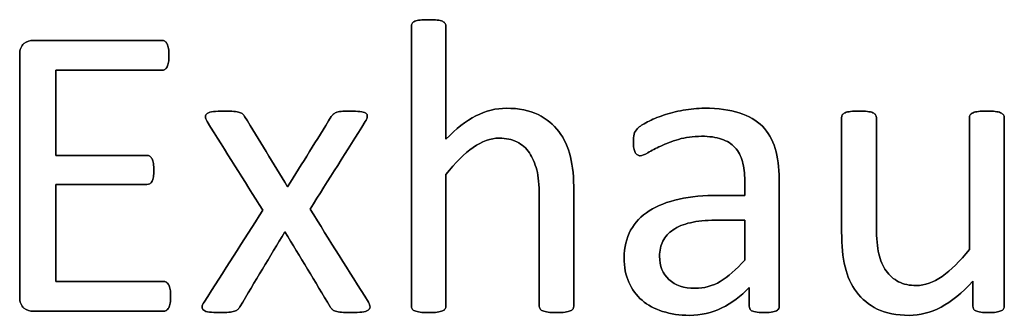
# Model space of a CAD drawing. Header units: inches. Extents: x 0 to 29700, y -16 to 21000.
# Tile 71 of 213: x 1654 to 2016, y 18230 to 18339. Entities that reach past the tile are written whole.
import ezdxf

# ---------------------------------------------------------------- set-up
doc = ezdxf.new("R2010")
doc.units = ezdxf.units.IN
doc.layers.add('254', color=7, linetype='Continuous', true_color=0xffffff)

msp = doc.modelspace()

# ---------------------------------------------------------------- linework, layer by layer
at = {"layer": '254', "color": 2, "linetype": 'Continuous', "lineweight": 25}
for points, knots in [([(1857.536, 18232.251), (1857.731, 18232.516), (1857.846, 18232.862), (1857.846, 18247.346), (1857.846, 18261.396), (1857.846, 18280.41), (1857.413, 18284.651), (1855.738, 18291.697), (1854.326, 18294.749), (1850.427, 18299.968), (1847.863, 18302.077), (1841.574, 18305.193), (1837.679, 18305.972), (1829.312, 18305.972), (1825.59, 18305.049), (1818.204, 18301.298), (1814.54, 18298.442), (1810.904, 18294.605), (1810.904, 18308.425), (1810.904, 18322.245), (1810.904, 18336.468), (1810.789, 18336.843), (1810.587, 18337.132), (1810.385, 18337.449), (1810.068, 18337.709), (1809.144, 18338.113), (1808.481, 18338.257), (1806.865, 18338.488), (1805.798, 18338.517), (1803.288, 18338.517), (1802.249, 18338.488), (1800.633, 18338.257), (1799.97, 18338.113), (1798.989, 18337.709), (1798.671, 18337.449), (1798.469, 18337.132), (1798.296, 18336.843), (1798.21, 18336.468), (1798.21, 18301.808), (1798.21, 18267.551), (1798.21, 18232.862), (1798.296, 18232.516), (1798.469, 18232.256), (1798.671, 18231.968), (1798.989, 18231.708), (1799.97, 18231.304), (1800.633, 18231.16), (1801.441, 18231.044), (1802.249, 18230.958), (1803.288, 18230.9), (1805.798, 18230.9), (1806.865, 18230.958), (1807.673, 18231.044), (1808.481, 18231.16), (1809.144, 18231.304), (1810.068, 18231.708), (1810.385, 18231.968), (1810.587, 18232.256), (1810.789, 18232.516), (1810.904, 18232.862), (1810.904, 18249.423), (1810.904, 18265.551), (1810.904, 18281.679), (1814.395, 18286.036), (1817.713, 18289.354), (1824.099, 18293.841), (1827.263, 18294.98), (1832.918, 18294.98), (1835.082, 18294.518), (1838.81, 18292.683), (1840.333, 18291.344), (1842.686, 18287.844), (1843.593, 18285.776), (1844.854, 18280.963), (1845.151, 18277.784), (1845.151, 18260.319), (1845.151, 18246.807), (1845.151, 18232.862), (1845.238, 18232.516), (1845.44, 18232.256), (1845.642, 18231.968), (1845.988, 18231.708), (1846.911, 18231.304), (1847.546, 18231.16), (1848.383, 18231.044), (1849.191, 18230.958), (1850.229, 18230.9), (1852.768, 18230.9), (1853.778, 18230.958), (1854.615, 18231.044), (1855.423, 18231.16), (1856.057, 18231.304), (1856.981, 18231.708), (1857.327, 18231.968), (1857.536, 18232.251)], [0, 0, 0, 0, 0.0027696, 0.0027696, 0.0926902, 0.0926902, 0.1244485, 0.1244485, 0.1562665, 0.1562665, 0.1876924, 0.1876924, 0.2191183, 0.2191183, 0.2446519, 0.2446519, 0.2701855, 0.2701855, 0.2701855, 0.3685701, 0.3685701, 0.3714456, 0.3714456, 0.3714456, 0.3744645, 0.3744645, 0.3774835, 0.3774835, 0.3805024, 0.3805024, 0.3834527, 0.3834527, 0.3864029, 0.3864029, 0.3893532, 0.3893532, 0.3893532, 0.3919105, 0.3919105, 0.6087898, 0.6087898, 0.6115297, 0.6115297, 0.6115297, 0.6143736, 0.6143736, 0.6172174, 0.6172174, 0.6172174, 0.6240936, 0.6240936, 0.6311296, 0.6311296, 0.6311296, 0.6355618, 0.6355618, 0.6399939, 0.6399939, 0.6399939, 0.642461, 0.642461, 0.7344031, 0.7344031, 0.7344031, 0.765268, 0.765268, 0.7959471, 0.7959471, 0.8199325, 0.8199325, 0.8436214, 0.8436214, 0.8670435, 0.8670435, 0.8901371, 0.8901371, 0.9690824, 0.9690824, 0.9716109, 0.9716109, 0.9716109, 0.9744754, 0.9744754, 0.9773399, 0.9773399, 0.9773399, 0.9844145, 0.9844145, 0.9911747, 0.9911747, 0.9911747, 0.9955873, 0.9955873, 1, 1, 1, 1]), ([(1798.469, 18337.132), (1798.296, 18336.843), (1798.21, 18336.468), (1798.21, 18301.808), (1798.21, 18267.551), (1798.21, 18232.862), (1798.296, 18232.516), (1798.469, 18232.256)], [0, 0, 0, 0, 0.01151, 0.01151, 0.9876679, 0.9876679, 1, 1, 1, 1]), ([(1810.587, 18337.132), (1810.385, 18337.449), (1810.068, 18337.709), (1809.144, 18338.113), (1808.481, 18338.257), (1806.865, 18338.488), (1805.798, 18338.517), (1803.288, 18338.517), (1802.249, 18338.488), (1800.633, 18338.257), (1799.97, 18338.113), (1798.989, 18337.709), (1798.671, 18337.449), (1798.469, 18337.132)], [0, 0, 0, 0, 0.1685824, 0.1685824, 0.3371648, 0.3371648, 0.5057471, 0.5057471, 0.6704981, 0.6704981, 0.835249, 0.835249, 1, 1, 1, 1]), ([(1810.904, 18294.605), (1810.904, 18308.425), (1810.904, 18322.245), (1810.904, 18336.468), (1810.789, 18336.843), (1810.587, 18337.132)], [0, 0, 0, 0, 0.9716024, 0.9716024, 1, 1, 1, 1]), ([(1709.736, 18234.389), (1709.837, 18235.084), (1709.895, 18235.891), (1709.895, 18237.853), (1709.837, 18238.719), (1709.722, 18239.411), (1709.635, 18240.104), (1709.433, 18240.652), (1709.202, 18241.085), (1708.943, 18241.517), (1708.625, 18241.835), (1708.308, 18242.066), (1707.962, 18242.268), (1707.586, 18242.354), (1694.026, 18242.354), (1680.87, 18242.354), (1667.713, 18242.354), (1667.713, 18254.231), (1667.713, 18266.109), (1667.713, 18277.986), (1678.85, 18277.986), (1689.987, 18277.986), (1701.528, 18277.986), (1701.903, 18278.073), (1702.22, 18278.246), (1702.566, 18278.419), (1702.855, 18278.736), (1703.316, 18279.544), (1703.461, 18280.092), (1703.576, 18280.756), (1703.663, 18281.419), (1703.72, 18282.198), (1703.72, 18284.103), (1703.663, 18284.968), (1703.576, 18285.661), (1703.461, 18286.382), (1703.316, 18286.959), (1702.855, 18287.767), (1702.566, 18288.084), (1702.22, 18288.315), (1701.903, 18288.546), (1701.528, 18288.661), (1689.987, 18288.661), (1678.85, 18288.661), (1667.713, 18288.661), (1667.713, 18299.077), (1667.713, 18309.492), (1667.713, 18319.908), (1680.697, 18319.908), (1693.68, 18319.908), (1707.067, 18319.908), (1707.442, 18320.023), (1707.76, 18320.225), (1708.106, 18320.427), (1708.365, 18320.744), (1708.769, 18321.61), (1708.943, 18322.187), (1709.087, 18322.879), (1709.202, 18323.572), (1709.26, 18324.38), (1709.26, 18326.313), (1709.202, 18327.178), (1709.087, 18327.871), (1708.943, 18328.563), (1708.769, 18329.14), (1708.365, 18330.063), (1708.106, 18330.41), (1707.76, 18330.612), (1707.442, 18330.813), (1707.067, 18330.9), (1690.91, 18330.9), (1675.157, 18330.9), (1658.221, 18330.9), (1657.125, 18330.525), (1656.057, 18329.717), (1655.019, 18328.909), (1654.499, 18327.524), (1654.499, 18295.941), (1654.499, 18266.349), (1654.499, 18234.737), (1655.019, 18233.352), (1656.057, 18232.545), (1657.125, 18231.766), (1658.221, 18231.362), (1675.33, 18231.362), (1691.256, 18231.362), (1707.586, 18231.362), (1707.962, 18231.448), (1708.308, 18231.679), (1708.625, 18231.881), (1708.943, 18232.198), (1709.202, 18232.66), (1709.433, 18233.122), (1709.635, 18233.699), (1709.736, 18234.389)], [0, 0, 0, 0, 0.0057275, 0.0057275, 0.012171, 0.012171, 0.012171, 0.0164281, 0.0164281, 0.0164281, 0.0196572, 0.0196572, 0.0196572, 0.0224977, 0.0224977, 0.1150167, 0.1150167, 0.1150167, 0.1990299, 0.1990299, 0.1990299, 0.2778051, 0.2778051, 0.2806623, 0.2806623, 0.2806623, 0.2836411, 0.2836411, 0.2866199, 0.2866199, 0.2866199, 0.2922637, 0.2922637, 0.2979075, 0.2979075, 0.2979075, 0.302089, 0.302089, 0.3062706, 0.3062706, 0.3062706, 0.3090271, 0.3090271, 0.3850294, 0.3850294, 0.3850294, 0.4581667, 0.4581667, 0.4581667, 0.5493352, 0.5493352, 0.5521715, 0.5521715, 0.5521715, 0.5551417, 0.5551417, 0.5581119, 0.5581119, 0.5581119, 0.5637944, 0.5637944, 0.5700097, 0.5700097, 0.5700097, 0.5742407, 0.5742407, 0.5784716, 0.5784716, 0.5784716, 0.5811627, 0.5811627, 0.6861176, 0.6861176, 0.6939988, 0.6939988, 0.6939988, 0.7047328, 0.7047328, 0.8642914, 0.8642914, 0.875181, 0.875181, 0.875181, 0.8831411, 0.8831411, 0.9903106, 0.9903106, 0.9930287, 0.9930287, 0.9930287, 0.9959897, 0.9959897, 0.9959897, 1, 1, 1, 1]), ([(1656.057, 18329.717), (1655.019, 18328.909), (1654.499, 18327.524), (1654.499, 18295.941), (1654.499, 18266.349), (1654.499, 18234.737), (1655.019, 18233.352), (1656.057, 18232.545)], [0, 0, 0, 0, 0.0592444, 0.0592444, 0.939897, 0.939897, 1, 1, 1, 1]), ([(1707.76, 18330.612), (1707.442, 18330.813), (1707.067, 18330.9), (1690.91, 18330.9), (1675.157, 18330.9), (1658.221, 18330.9), (1657.125, 18330.525), (1656.057, 18329.717)], [0, 0, 0, 0, 0.0232945, 0.0232945, 0.9317804, 0.9317804, 1, 1, 1, 1]), ([(1709.087, 18327.871), (1708.943, 18328.563), (1708.769, 18329.14), (1708.365, 18330.063), (1708.106, 18330.41), (1707.76, 18330.612)], [0, 0, 0, 0, 0.5, 0.5, 1, 1, 1, 1]), ([(1709.087, 18322.879), (1709.202, 18323.572), (1709.26, 18324.38), (1709.26, 18326.313), (1709.202, 18327.178), (1709.087, 18327.871)], [0, 0, 0, 0, 0.4776119, 0.4776119, 1, 1, 1, 1]), ([(1707.76, 18320.225), (1708.106, 18320.427), (1708.365, 18320.744), (1708.769, 18321.61), (1708.943, 18322.187), (1709.087, 18322.879)], [0, 0, 0, 0, 0.5, 0.5, 1, 1, 1, 1]), ([(1667.713, 18319.908), (1680.697, 18319.908), (1693.68, 18319.908), (1707.067, 18319.908), (1707.442, 18320.023), (1707.76, 18320.225)], [0, 0, 0, 0, 0.9698276, 0.9698276, 1, 1, 1, 1]), ([(1783.063, 18232.949), (1783.063, 18233.41), (1782.861, 18234.016), (1782.457, 18234.737), (1775.321, 18246.124), (1768.185, 18257.511), (1761.049, 18268.898), (1767.8, 18279.621), (1774.551, 18290.344), (1781.303, 18301.067), (1781.764, 18301.818), (1781.995, 18302.481), (1782.114, 18303.491), (1781.908, 18303.895), (1780.985, 18304.472), (1780.264, 18304.645), (1779.341, 18304.76), (1778.389, 18304.847), (1777.148, 18304.905), (1774.292, 18304.905), (1773.195, 18304.876), (1771.609, 18304.7), (1771.003, 18304.587), (1770.57, 18304.414), (1770.108, 18304.212), (1769.762, 18304.01), (1769.531, 18303.751), (1769.271, 18303.491), (1769.041, 18303.202), (1768.839, 18302.914), (1763.501, 18294.326), (1758.164, 18285.738), (1752.826, 18277.149), (1747.565, 18285.738), (1742.305, 18294.326), (1737.044, 18302.914), (1736.842, 18303.26), (1736.611, 18303.577), (1736.092, 18304.097), (1735.717, 18304.299), (1735.198, 18304.443), (1734.707, 18304.587), (1733.986, 18304.703), (1732.197, 18304.876), (1731.014, 18304.905), (1727.869, 18304.905), (1726.542, 18304.847), (1725.561, 18304.76), (1724.551, 18304.645), (1723.801, 18304.443), (1722.82, 18303.751), (1722.589, 18303.347), (1722.645, 18302.394), (1722.878, 18301.789), (1723.282, 18301.067), (1730.081, 18290.219), (1736.881, 18279.371), (1743.68, 18268.523), (1736.496, 18257.261), (1729.312, 18245.999), (1721.667, 18234.015), (1721.435, 18233.41), (1721.376, 18232.458), (1721.58, 18232.054), (1722.012, 18231.737), (1722.445, 18231.448), (1723.138, 18231.217), (1724.09, 18231.102), (1725.042, 18230.958), (1726.254, 18230.9), (1729.168, 18230.9), (1730.322, 18230.929), (1732.082, 18231.099), (1732.774, 18231.217), (1733.87, 18231.564), (1734.274, 18231.794), (1734.563, 18232.083), (1734.823, 18232.371), (1735.082, 18232.689), (1735.284, 18233.064), (1740.795, 18242.22), (1746.305, 18251.375), (1751.816, 18260.531), (1757.356, 18251.375), (1762.895, 18242.22), (1768.435, 18233.064), (1768.637, 18232.689), (1768.896, 18232.371), (1769.185, 18232.083), (1769.445, 18231.794), (1769.877, 18231.564), (1770.397, 18231.391), (1770.945, 18231.217), (1771.666, 18231.102), (1773.455, 18230.929), (1774.667, 18230.9), (1777.812, 18230.9), (1779.11, 18230.958), (1780.091, 18231.102), (1781.101, 18231.217), (1781.851, 18231.448), (1782.341, 18231.737), (1782.803, 18232.054), (1783.063, 18232.458), (1783.063, 18232.949)], [0, 0, 0, 0, 0.0052827, 0.0052827, 0.0052827, 0.1169451, 0.1169451, 0.1169451, 0.2222379, 0.2222379, 0.2222379, 0.227948, 0.227948, 0.2339895, 0.2339895, 0.240031, 0.240031, 0.240031, 0.2502768, 0.2502768, 0.2599198, 0.2599198, 0.2699158, 0.2699158, 0.2699158, 0.2734534, 0.2734534, 0.2734534, 0.276551, 0.276551, 0.276551, 0.3629603, 0.3629603, 0.3629603, 0.4490243, 0.4490243, 0.4490243, 0.4523206, 0.4523206, 0.455617, 0.455617, 0.455617, 0.4616987, 0.4616987, 0.4677805, 0.4677805, 0.4744471, 0.4744471, 0.4744471, 0.4810669, 0.4810669, 0.4876866, 0.4876866, 0.4939184, 0.4939184, 0.4939184, 0.6019732, 0.6019732, 0.6019732, 0.7147132, 0.7147132, 0.7219407, 0.7219407, 0.7296183, 0.7296183, 0.7296183, 0.7358262, 0.7358262, 0.7358262, 0.7462368, 0.7462368, 0.7560468, 0.7560468, 0.7655432, 0.7655432, 0.7750397, 0.7750397, 0.7750397, 0.7785393, 0.7785393, 0.7785393, 0.8704534, 0.8704534, 0.8704534, 0.9624958, 0.9624958, 0.9624958, 0.9660492, 0.9660492, 0.9660492, 0.9700924, 0.9700924, 0.9700924, 0.9763996, 0.9763996, 0.9827068, 0.9827068, 0.9891308, 0.9891308, 0.9891308, 0.9958197, 0.9958197, 0.9958197, 1, 1, 1, 1]), ([(1725.561, 18304.76), (1724.551, 18304.645), (1723.801, 18304.443), (1722.82, 18303.751), (1722.589, 18303.347), (1722.645, 18302.394), (1722.878, 18301.789), (1723.282, 18301.067)], [0, 0, 0, 0, 0.3399758, 0.3399758, 0.6799516, 0.6799516, 1, 1, 1, 1]), ([(1735.198, 18304.443), (1734.707, 18304.587), (1733.986, 18304.703), (1732.197, 18304.876), (1731.014, 18304.905), (1727.869, 18304.905), (1726.542, 18304.847), (1725.561, 18304.76)], [0, 0, 0, 0, 0.3229814, 0.3229814, 0.6459627, 0.6459627, 1, 1, 1, 1]), ([(1737.044, 18302.914), (1736.842, 18303.26), (1736.611, 18303.577), (1736.092, 18304.097), (1735.717, 18304.299), (1735.198, 18304.443)], [0, 0, 0, 0, 0.5, 0.5, 1, 1, 1, 1]), ([(1779.341, 18304.76), (1778.389, 18304.847), (1777.148, 18304.905), (1774.292, 18304.905), (1773.195, 18304.876), (1771.609, 18304.7), (1771.003, 18304.587), (1770.57, 18304.414)], [0, 0, 0, 0, 0.3428422, 0.3428422, 0.6655172, 0.6655172, 1, 1, 1, 1]), ([(1781.303, 18301.067), (1781.764, 18301.818), (1781.995, 18302.481), (1782.114, 18303.491), (1781.908, 18303.895), (1780.985, 18304.472), (1780.264, 18304.645), (1779.341, 18304.76)], [0, 0, 0, 0, 0.3209155, 0.3209155, 0.6604578, 0.6604578, 1, 1, 1, 1]), ([(1857.529, 18232.256), (1857.731, 18232.516), (1857.846, 18232.862), (1857.846, 18247.346), (1857.846, 18261.396), (1857.846, 18280.41), (1857.413, 18284.651), (1855.738, 18291.697), (1854.326, 18294.749), (1850.427, 18299.968), (1847.863, 18302.077), (1841.574, 18305.193), (1837.679, 18305.972), (1829.312, 18305.972), (1825.59, 18305.049), (1818.204, 18301.298), (1814.54, 18298.442), (1810.904, 18294.605)], [0, 0, 0, 0, 0.0102508, 0.0102508, 0.3430613, 0.3430613, 0.4606042, 0.4606042, 0.5783674, 0.5783674, 0.6946798, 0.6946798, 0.8109923, 0.8109923, 0.9054961, 0.9054961, 1, 1, 1, 1]), ([(1932.538, 18231.83), (1932.947, 18232.141), (1933.149, 18232.602), (1933.149, 18248.778), (1933.149, 18264.349), (1933.149, 18284.218), (1932.659, 18287.969), (1930.697, 18294.431), (1929.139, 18297.144), (1927.004, 18299.336), (1924.84, 18301.5), (1922.012, 18303.174), (1915.03, 18305.424), (1910.818, 18305.972), (1903.172, 18305.972), (1900.518, 18305.741), (1895.297, 18304.755), (1892.872, 18304.155), (1888.487, 18302.654), (1886.525, 18301.846), (1883.143, 18300.069), (1881.937, 18299.279), (1881.245, 18298.586), (1880.552, 18297.923), (1880.12, 18297.23), (1879.773, 18295.73), (1879.687, 18294.72), (1879.687, 18292.672), (1879.716, 18291.979), (1879.942, 18290.68), (1880.091, 18290.161), (1880.552, 18289.354), (1880.841, 18289.036), (1881.129, 18288.834), (1881.447, 18288.632), (1881.793, 18288.517), (1882.832, 18288.517), (1883.755, 18288.892), (1886.294, 18290.392), (1887.852, 18291.2), (1891.603, 18292.989), (1893.767, 18293.826), (1898.763, 18295.278), (1901.556, 18295.672), (1907.615, 18295.672), (1910.068, 18295.326), (1914.075, 18293.932), (1915.694, 18292.931), (1918.205, 18290.191), (1919.127, 18288.488), (1919.675, 18286.44), (1920.252, 18284.391), (1920.541, 18282.025), (1920.541, 18277.572), (1920.541, 18275.774), (1920.541, 18273.976), (1917.358, 18273.976), (1914.174, 18273.976), (1905.596, 18273.976), (1900.749, 18273.514), (1892.151, 18271.61), (1888.487, 18270.196), (1882.543, 18266.388), (1880.264, 18263.993), (1877.078, 18258.258), (1876.282, 18254.876), (1876.282, 18247.634), (1876.859, 18244.662), (1879.178, 18239.445), (1880.783, 18237.219), (1884.938, 18233.641), (1887.448, 18232.256), (1890.42, 18231.333), (1893.363, 18230.381), (1896.652, 18229.89), (1904.442, 18229.89), (1908.394, 18230.785), (1915.803, 18234.403), (1919.185, 18236.901), (1922.214, 18240.133), (1922.214, 18237.824), (1922.214, 18235.516), (1922.214, 18232.602), (1922.387, 18232.141), (1922.762, 18231.823), (1923.109, 18231.506), (1923.686, 18231.275), (1925.273, 18230.992), (1926.34, 18230.9), (1929.081, 18230.9), (1930.12, 18230.987), (1931.562, 18231.275), (1932.11, 18231.506), (1932.538, 18231.83)], [0, 0, 0, 0, 0.0062907, 0.0062907, 0.1679526, 0.1679526, 0.2125868, 0.2125868, 0.257221, 0.257221, 0.257221, 0.2941122, 0.2941122, 0.3310034, 0.3310034, 0.3506219, 0.3506219, 0.3704508, 0.3704508, 0.3902798, 0.3902798, 0.4098458, 0.4098458, 0.4098458, 0.4185611, 0.4185611, 0.4272765, 0.4272765, 0.4326245, 0.4326245, 0.437747, 0.437747, 0.4428695, 0.4428695, 0.4428695, 0.4468565, 0.4468565, 0.4524383, 0.4524383, 0.4580201, 0.4580201, 0.463602, 0.463602, 0.4692612, 0.4692612, 0.474606, 0.474606, 0.48002, 0.48002, 0.4853165, 0.4853165, 0.4853165, 0.5053782, 0.5053782, 0.5189706, 0.5189706, 0.5189706, 0.5457097, 0.5457097, 0.5910288, 0.5910288, 0.6363479, 0.6363479, 0.681667, 0.681667, 0.7273363, 0.7273363, 0.766578, 0.766578, 0.8061842, 0.8061842, 0.8457904, 0.8457904, 0.8457904, 0.877393, 0.877393, 0.9135102, 0.9135102, 0.9492912, 0.9492912, 0.9492912, 0.9709919, 0.9709919, 0.9766884, 0.9766884, 0.9766884, 0.9826091, 0.9826091, 0.988325, 0.988325, 0.9941625, 0.9941625, 1, 1, 1, 1]), ([(1927.004, 18299.336), (1924.84, 18301.5), (1922.012, 18303.174), (1915.03, 18305.424), (1910.818, 18305.972), (1903.172, 18305.972), (1900.518, 18305.741), (1895.297, 18304.755), (1892.872, 18304.155), (1888.487, 18302.654), (1886.525, 18301.846), (1883.143, 18300.069), (1881.937, 18299.279), (1881.245, 18298.586)], [0, 0, 0, 0, 0.2417117, 0.2417117, 0.4834233, 0.4834233, 0.6119636, 0.6119636, 0.7418832, 0.7418832, 0.8718028, 0.8718028, 1, 1, 1, 1]), ([(2015.518, 18232.258), (2015.694, 18232.516), (2015.78, 18232.862), (2015.78, 18256.366), (2015.78, 18279.438), (2015.78, 18302.943), (2015.665, 18303.289), (2015.434, 18303.549), (2015.203, 18303.837), (2014.857, 18304.097), (2013.934, 18304.558), (2013.299, 18304.703), (2011.654, 18304.873), (2010.616, 18304.905), (2008.106, 18304.905), (2007.067, 18304.876), (2005.481, 18304.7), (2004.817, 18304.558), (2004.326, 18304.328), (2003.807, 18304.097), (2003.461, 18303.837), (2003.288, 18303.549), (2003.086, 18303.289), (2002.999, 18302.943), (2002.999, 18286.382), (2002.999, 18270.254), (2002.999, 18254.126), (1999.479, 18249.769), (1996.132, 18246.451), (1989.804, 18241.964), (1986.64, 18240.825), (1981.014, 18240.825), (1978.85, 18241.287), (1975.157, 18243.191), (1973.628, 18244.518), (1971.228, 18247.947), (1970.31, 18250.029), (1969.162, 18254.906), (1968.839, 18258.165), (1968.839, 18275.639), (1968.839, 18289.075), (1968.839, 18302.943), (1968.752, 18303.289), (1968.55, 18303.549), (1968.348, 18303.837), (1968.002, 18304.097), (1967.021, 18304.558), (1966.357, 18304.703), (1964.713, 18304.879), (1963.703, 18304.905), (1961.222, 18304.905), (1960.212, 18304.876), (1958.567, 18304.706), (1957.904, 18304.558), (1956.865, 18304.097), (1956.519, 18303.837), (1956.346, 18303.549), (1956.173, 18303.289), (1956.086, 18302.943), (1956.086, 18288.517), (1956.086, 18274.524), (1956.086, 18255.482), (1956.49, 18251.212), (1957.356, 18247.721), (1958.192, 18244.201), (1959.577, 18241.114), (1963.515, 18235.844), (1966.04, 18233.756), (1969.185, 18232.198), (1972.359, 18230.669), (1976.225, 18229.89), (1984.794, 18229.89), (1988.689, 18230.9), (1992.555, 18232.891), (1996.392, 18234.91), (2000.287, 18238.084), (2004.24, 18242.441), (2004.24, 18239.392), (2004.24, 18236.343), (2004.24, 18232.862), (2004.326, 18232.516), (2004.471, 18232.256), (2004.615, 18231.968), (2004.903, 18231.708), (2005.365, 18231.506), (2005.798, 18231.304), (2006.375, 18231.16), (2007.125, 18231.044), (2007.875, 18230.958), (2008.827, 18230.9), (2011.078, 18230.9), (2012.001, 18230.958), (2012.751, 18231.044), (2013.472, 18231.16), (2014.078, 18231.304), (2015.001, 18231.708), (2015.319, 18231.968), (2015.518, 18232.258)], [0, 0, 0, 0, 0.0038138, 0.0038138, 0.2071299, 0.2071299, 0.2109436, 0.2109436, 0.2109436, 0.2148076, 0.2148076, 0.2186716, 0.2186716, 0.2224039, 0.2224039, 0.2264026, 0.2264026, 0.2305478, 0.2305478, 0.2305478, 0.2342105, 0.2342105, 0.2342105, 0.2372634, 0.2372634, 0.3510351, 0.3510351, 0.3510351, 0.3882049, 0.3882049, 0.4251502, 0.4251502, 0.4536988, 0.4536988, 0.4822474, 0.4822474, 0.5102533, 0.5102533, 0.5379471, 0.5379471, 0.6300619, 0.6300619, 0.6330291, 0.6330291, 0.6330291, 0.6366576, 0.6366576, 0.640286, 0.640286, 0.6440425, 0.6440425, 0.6477991, 0.6477991, 0.6514275, 0.6514275, 0.6550559, 0.6550559, 0.6550559, 0.6579975, 0.6579975, 0.7531086, 0.7531086, 0.787427, 0.787427, 0.787427, 0.8144143, 0.8144143, 0.8415922, 0.8415922, 0.8415922, 0.8733002, 0.8733002, 0.9004502, 0.9004502, 0.9004502, 0.940355, 0.940355, 0.940355, 0.9644189, 0.9644189, 0.9678349, 0.9678349, 0.9678349, 0.9709703, 0.9709703, 0.9709703, 0.9757756, 0.9757756, 0.9757756, 0.9833849, 0.9833849, 0.9902518, 0.9902518, 0.9902518, 0.9951259, 0.9951259, 1, 1, 1, 1]), ([(1956.346, 18303.549), (1956.173, 18303.289), (1956.086, 18302.943), (1956.086, 18288.517), (1956.086, 18274.524), (1956.086, 18255.482), (1956.49, 18251.212), (1957.356, 18247.721)], [0, 0, 0, 0, 0.0222222, 0.0222222, 0.7407407, 0.7407407, 1, 1, 1, 1]), ([(1968.55, 18303.549), (1968.348, 18303.837), (1968.002, 18304.097), (1967.021, 18304.558), (1966.357, 18304.703), (1964.713, 18304.879), (1963.703, 18304.905), (1961.222, 18304.905), (1960.212, 18304.876), (1958.567, 18304.706), (1957.904, 18304.558), (1956.865, 18304.097), (1956.519, 18303.837), (1956.346, 18303.549)], [0, 0, 0, 0, 0.1647275, 0.1647275, 0.329455, 0.329455, 0.5, 0.5, 0.670545, 0.670545, 0.8352725, 0.8352725, 1, 1, 1, 1]), ([(2002.999, 18254.126), (1999.479, 18249.769), (1996.132, 18246.451), (1989.804, 18241.964), (1986.64, 18240.825), (1981.014, 18240.825), (1978.85, 18241.287), (1975.157, 18243.191), (1973.628, 18244.518), (1971.228, 18247.947), (1970.31, 18250.029), (1969.162, 18254.906), (1968.839, 18258.165), (1968.839, 18275.639), (1968.839, 18289.075), (1968.839, 18302.943), (1968.752, 18303.289), (1968.55, 18303.549)], [0, 0, 0, 0, 0.1318105, 0.1318105, 0.2628248, 0.2628248, 0.3640632, 0.3640632, 0.4653015, 0.4653015, 0.5646154, 0.5646154, 0.6628224, 0.6628224, 0.9894778, 0.9894778, 1, 1, 1, 1]), ([(2003.288, 18303.549), (2003.086, 18303.289), (2002.999, 18302.943), (2002.999, 18286.382), (2002.999, 18270.254), (2002.999, 18254.126)], [0, 0, 0, 0, 0.0261324, 0.0261324, 1, 1, 1, 1]), ([(2015.434, 18303.549), (2015.203, 18303.837), (2014.857, 18304.097), (2013.934, 18304.558), (2013.299, 18304.703), (2011.654, 18304.873), (2010.616, 18304.905), (2008.106, 18304.905), (2007.067, 18304.876), (2005.481, 18304.7), (2004.817, 18304.558), (2004.326, 18304.328)], [0, 0, 0, 0, 0.1971018, 0.1971018, 0.3942036, 0.3942036, 0.584582, 0.584582, 0.7885589, 0.7885589, 1, 1, 1, 1]), ([(2015.521, 18232.256), (2015.694, 18232.516), (2015.78, 18232.862), (2015.78, 18256.366), (2015.78, 18279.438), (2015.78, 18302.943), (2015.665, 18303.289), (2015.434, 18303.549)], [0, 0, 0, 0, 0.0180796, 0.0180796, 0.9819204, 0.9819204, 1, 1, 1, 1]), ([(1932.543, 18231.823), (1932.947, 18232.141), (1933.149, 18232.602), (1933.149, 18248.778), (1933.149, 18264.349), (1933.149, 18284.218), (1932.659, 18287.969), (1930.697, 18294.431), (1929.139, 18297.144), (1927.004, 18299.336)], [0, 0, 0, 0, 0.0244565, 0.0244565, 0.6529503, 0.6529503, 0.8264752, 0.8264752, 1, 1, 1, 1]), ([(1881.245, 18298.586), (1880.552, 18297.923), (1880.12, 18297.23), (1879.773, 18295.73), (1879.687, 18294.72), (1879.687, 18292.672), (1879.716, 18291.979), (1879.942, 18290.68), (1880.091, 18290.161), (1880.552, 18289.354), (1880.841, 18289.036), (1881.129, 18288.834)], [0, 0, 0, 0, 0.2639114, 0.2639114, 0.5278228, 0.5278228, 0.6897684, 0.6897684, 0.8448842, 0.8448842, 1, 1, 1, 1]), ([(1881.129, 18288.834), (1881.447, 18288.632), (1881.793, 18288.517), (1882.832, 18288.517), (1883.755, 18288.892), (1886.294, 18290.392), (1887.852, 18291.2), (1891.603, 18292.989), (1893.767, 18293.826), (1898.763, 18295.278), (1901.556, 18295.672), (1907.615, 18295.672), (1910.068, 18295.326), (1914.075, 18293.932), (1915.694, 18292.931), (1918.205, 18290.191), (1919.127, 18288.488), (1919.675, 18286.44)], [0, 0, 0, 0, 0.0939292, 0.0939292, 0.2254301, 0.2254301, 0.3569311, 0.3569311, 0.488432, 0.488432, 0.6217564, 0.6217564, 0.747674, 0.747674, 0.8752207, 0.8752207, 1, 1, 1, 1]), ([(1810.904, 18281.679), (1814.395, 18286.036), (1817.713, 18289.354), (1824.099, 18293.841), (1827.263, 18294.98), (1832.918, 18294.98), (1835.082, 18294.518), (1838.81, 18292.683), (1840.333, 18291.344), (1842.686, 18287.844), (1843.593, 18285.776), (1844.854, 18280.963), (1845.151, 18277.784), (1845.151, 18260.319), (1845.151, 18246.807), (1845.151, 18232.862), (1845.238, 18232.516), (1845.44, 18232.256)], [0, 0, 0, 0, 0.1301177, 0.1301177, 0.2594518, 0.2594518, 0.3605676, 0.3605676, 0.4604332, 0.4604332, 0.5591739, 0.5591739, 0.6565299, 0.6565299, 0.9893406, 0.9893406, 1, 1, 1, 1]), ([(1702.22, 18288.315), (1701.903, 18288.546), (1701.528, 18288.661), (1689.987, 18288.661), (1678.85, 18288.661), (1667.713, 18288.661)], [0, 0, 0, 0, 0.035, 0.035, 1, 1, 1, 1]), ([(1703.576, 18285.661), (1703.461, 18286.382), (1703.316, 18286.959), (1702.855, 18287.767), (1702.566, 18288.084), (1702.22, 18288.315)], [0, 0, 0, 0, 0.5, 0.5, 1, 1, 1, 1]), ([(1703.576, 18280.756), (1703.663, 18281.419), (1703.72, 18282.198), (1703.72, 18284.103), (1703.663, 18284.968), (1703.576, 18285.661)], [0, 0, 0, 0, 0.5, 0.5, 1, 1, 1, 1]), ([(1919.675, 18286.44), (1920.252, 18284.391), (1920.541, 18282.025), (1920.541, 18277.572), (1920.541, 18275.774), (1920.541, 18273.976)], [0, 0, 0, 0, 0.5961123, 0.5961123, 1, 1, 1, 1]), ([(1810.587, 18232.256), (1810.789, 18232.516), (1810.904, 18232.862), (1810.904, 18249.423), (1810.904, 18265.551), (1810.904, 18281.679)], [0, 0, 0, 0, 0.0261324, 0.0261324, 1, 1, 1, 1]), ([(1667.713, 18277.986), (1678.85, 18277.986), (1689.987, 18277.986), (1701.528, 18277.986), (1701.903, 18278.073), (1702.22, 18278.246)], [0, 0, 0, 0, 0.965, 0.965, 1, 1, 1, 1]), ([(1702.22, 18278.246), (1702.566, 18278.419), (1702.855, 18278.736), (1703.316, 18279.544), (1703.461, 18280.092), (1703.576, 18280.756)], [0, 0, 0, 0, 0.5, 0.5, 1, 1, 1, 1]), ([(1920.541, 18273.976), (1917.358, 18273.976), (1914.174, 18273.976), (1905.596, 18273.976), (1900.749, 18273.514), (1892.151, 18271.61), (1888.487, 18270.196), (1882.543, 18266.388), (1880.264, 18263.993), (1877.078, 18258.258), (1876.282, 18254.876), (1876.282, 18247.634), (1876.859, 18244.662), (1879.178, 18239.445), (1880.783, 18237.219), (1884.938, 18233.641), (1887.448, 18232.256), (1890.42, 18231.333)], [0, 0, 0, 0, 0.0818159, 0.0818159, 0.2204828, 0.2204828, 0.3591497, 0.3591497, 0.4978166, 0.4978166, 0.6375551, 0.6375551, 0.7576267, 0.7576267, 0.8788133, 0.8788133, 1, 1, 1, 1]), ([(1743.68, 18268.523), (1736.496, 18257.261), (1729.312, 18245.999), (1721.667, 18234.015), (1721.435, 18233.41), (1721.376, 18232.458), (1721.58, 18232.054), (1722.012, 18231.737)], [0, 0, 0, 0, 0.8832296, 0.8832296, 0.939852, 0.939852, 1, 1, 1, 1]), ([(1909.693, 18264.83), (1913.309, 18264.83), (1916.925, 18264.83), (1920.541, 18264.83), (1920.541, 18259.934), (1920.541, 18255.039), (1920.541, 18250.144), (1917.396, 18246.653), (1914.424, 18244.056), (1908.724, 18240.659), (1905.625, 18239.815), (1898.181, 18239.815), (1895.007, 18240.883), (1890.449, 18245.153), (1889.295, 18248.009), (1889.295, 18253.693), (1889.698, 18255.568), (1890.477, 18257.184), (1891.285, 18258.771), (1892.526, 18260.156), (1895.911, 18262.45), (1898.037, 18263.358), (1900.604, 18263.935), (1903.172, 18264.541), (1906.202, 18264.83), (1909.693, 18264.83)], [0, 0, 0, 0, 0.0969812, 0.0969812, 0.0969812, 0.228267, 0.228267, 0.228267, 0.334882, 0.334882, 0.4410263, 0.4410263, 0.5730145, 0.5730145, 0.7050027, 0.7050027, 0.7827055, 0.7827055, 0.7827055, 0.8432978, 0.8432978, 0.9031884, 0.9031884, 0.9031884, 1, 1, 1, 1]), ([(1890.477, 18257.184), (1891.285, 18258.771), (1892.526, 18260.156), (1895.911, 18262.45), (1898.037, 18263.358), (1900.604, 18263.935)], [0, 0, 0, 0, 0.502912, 0.502912, 1, 1, 1, 1]), ([(1920.541, 18250.144), (1917.396, 18246.653), (1914.424, 18244.056), (1908.724, 18240.659), (1905.625, 18239.815), (1898.181, 18239.815), (1895.007, 18240.883), (1890.449, 18245.153), (1889.295, 18248.009), (1889.295, 18253.693), (1889.698, 18255.568), (1890.477, 18257.184)], [0, 0, 0, 0, 0.1922936, 0.1922936, 0.3837384, 0.3837384, 0.6217958, 0.6217958, 0.8598533, 0.8598533, 1, 1, 1, 1]), ([(1957.356, 18247.721), (1958.192, 18244.201), (1959.577, 18241.114), (1963.515, 18235.844), (1966.04, 18233.756), (1969.185, 18232.198)], [0, 0, 0, 0, 0.4982399, 0.4982399, 1, 1, 1, 1]), ([(1708.308, 18242.066), (1707.962, 18242.268), (1707.586, 18242.354), (1694.026, 18242.354), (1680.87, 18242.354), (1667.713, 18242.354)], [0, 0, 0, 0, 0.0297872, 0.0297872, 1, 1, 1, 1]), ([(2004.24, 18242.441), (2004.24, 18239.392), (2004.24, 18236.343), (2004.24, 18232.862), (2004.326, 18232.516), (2004.471, 18232.256)], [0, 0, 0, 0, 0.8756906, 0.8756906, 1, 1, 1, 1]), ([(1709.722, 18234.391), (1709.837, 18235.084), (1709.895, 18235.891), (1709.895, 18237.853), (1709.837, 18238.719), (1709.722, 18239.411)], [0, 0, 0, 0, 0.4705882, 0.4705882, 1, 1, 1, 1]), ([(1890.42, 18231.333), (1893.363, 18230.381), (1896.652, 18229.89), (1904.442, 18229.89), (1908.394, 18230.785), (1915.803, 18234.403), (1919.185, 18236.901), (1922.214, 18240.133)], [0, 0, 0, 0, 0.3053367, 0.3053367, 0.6542928, 0.6542928, 1, 1, 1, 1]), ([(1922.214, 18240.133), (1922.214, 18237.824), (1922.214, 18235.516), (1922.214, 18232.602), (1922.387, 18232.141), (1922.762, 18231.823)], [0, 0, 0, 0, 0.7920792, 0.7920792, 1, 1, 1, 1]), ([(1656.057, 18232.545), (1657.125, 18231.766), (1658.221, 18231.362), (1675.33, 18231.362), (1691.256, 18231.362), (1707.586, 18231.362), (1707.962, 18231.448), (1708.308, 18231.679)], [0, 0, 0, 0, 0.0675453, 0.0675453, 0.9769357, 0.9769357, 1, 1, 1, 1]), ([(1724.09, 18231.102), (1725.042, 18230.958), (1726.254, 18230.9), (1729.168, 18230.9), (1730.322, 18230.929), (1732.082, 18231.099), (1732.774, 18231.217), (1733.87, 18231.564), (1734.274, 18231.794), (1734.563, 18232.083)], [0, 0, 0, 0, 0.2654842, 0.2654842, 0.515652, 0.515652, 0.757826, 0.757826, 1, 1, 1, 1]), ([(1770.397, 18231.391), (1770.945, 18231.217), (1771.666, 18231.102), (1773.455, 18230.929), (1774.667, 18230.9), (1777.812, 18230.9), (1779.11, 18230.958), (1780.091, 18231.102)], [0, 0, 0, 0, 0.3312883, 0.3312883, 0.6625767, 0.6625767, 1, 1, 1, 1]), ([(1798.469, 18232.256), (1798.671, 18231.968), (1798.989, 18231.708), (1799.97, 18231.304), (1800.633, 18231.16), (1801.441, 18231.044)], [0, 0, 0, 0, 0.5, 0.5, 1, 1, 1, 1]), ([(1801.441, 18231.044), (1802.249, 18230.958), (1803.288, 18230.9), (1805.798, 18230.9), (1806.865, 18230.958), (1807.673, 18231.044)], [0, 0, 0, 0, 0.4942529, 0.4942529, 1, 1, 1, 1]), ([(1807.673, 18231.044), (1808.481, 18231.16), (1809.144, 18231.304), (1810.068, 18231.708), (1810.385, 18231.968), (1810.587, 18232.256)], [0, 0, 0, 0, 0.5, 0.5, 1, 1, 1, 1]), ([(1845.44, 18232.256), (1845.642, 18231.968), (1845.988, 18231.708), (1846.911, 18231.304), (1847.546, 18231.16), (1848.383, 18231.044)], [0, 0, 0, 0, 0.5, 0.5, 1, 1, 1, 1]), ([(1848.383, 18231.044), (1849.191, 18230.958), (1850.229, 18230.9), (1852.768, 18230.9), (1853.778, 18230.958), (1854.615, 18231.044)], [0, 0, 0, 0, 0.5113636, 0.5113636, 1, 1, 1, 1]), ([(1854.615, 18231.044), (1855.423, 18231.16), (1856.057, 18231.304), (1856.981, 18231.708), (1857.327, 18231.968), (1857.529, 18232.256)], [0, 0, 0, 0, 0.5, 0.5, 1, 1, 1, 1]), ([(1922.762, 18231.823), (1923.109, 18231.506), (1923.686, 18231.275), (1925.273, 18230.992), (1926.34, 18230.9), (1929.081, 18230.9), (1930.12, 18230.987), (1931.562, 18231.275), (1932.11, 18231.506), (1932.543, 18231.823)], [0, 0, 0, 0, 0.2539806, 0.2539806, 0.4991758, 0.4991758, 0.7495879, 0.7495879, 1, 1, 1, 1]), ([(1969.185, 18232.198), (1972.359, 18230.669), (1976.225, 18229.89), (1984.794, 18229.89), (1988.689, 18230.9), (1992.555, 18232.891)], [0, 0, 0, 0, 0.5387205, 0.5387205, 1, 1, 1, 1]), ([(2007.125, 18231.044), (2007.875, 18230.958), (2008.827, 18230.9), (2011.078, 18230.9), (2012.001, 18230.958), (2012.751, 18231.044)], [0, 0, 0, 0, 0.525641, 0.525641, 1, 1, 1, 1]), ([(2012.751, 18231.044), (2013.472, 18231.16), (2014.078, 18231.304), (2015.001, 18231.708), (2015.319, 18231.968), (2015.521, 18232.256)], [0, 0, 0, 0, 0.5, 0.5, 1, 1, 1, 1])]:
    msp.add_open_spline(points, degree=3, knots=knots, dxfattribs=at)
for points in [[(1667.713, 18288.661), (1667.713, 18299.077), (1667.713, 18309.492), (1667.713, 18319.908)], [(1752.826, 18277.149), (1747.565, 18285.738), (1742.305, 18294.326), (1737.044, 18302.914)], [(1768.839, 18302.914), (1763.501, 18294.326), (1758.164, 18285.738), (1752.826, 18277.149)], [(1769.531, 18303.751), (1769.271, 18303.491), (1769.041, 18303.202), (1768.839, 18302.914)], [(1770.57, 18304.414), (1770.108, 18304.212), (1769.762, 18304.01), (1769.531, 18303.751)], [(2004.326, 18304.328), (2003.807, 18304.097), (2003.461, 18303.837), (2003.288, 18303.549)], [(1723.282, 18301.067), (1730.081, 18290.219), (1736.881, 18279.371), (1743.68, 18268.523)], [(1761.049, 18268.898), (1767.8, 18279.621), (1774.551, 18290.344), (1781.303, 18301.067)], [(1667.713, 18242.354), (1667.713, 18254.231), (1667.713, 18266.109), (1667.713, 18277.986)], [(1782.457, 18234.737), (1775.321, 18246.124), (1768.185, 18257.511), (1761.049, 18268.898)], [(1900.604, 18263.935), (1903.172, 18264.541), (1906.202, 18264.83), (1909.693, 18264.83)], [(1909.693, 18264.83), (1913.309, 18264.83), (1916.925, 18264.83), (1920.541, 18264.83)], [(1920.541, 18264.83), (1920.541, 18259.934), (1920.541, 18255.039), (1920.541, 18250.144)], [(1735.284, 18233.064), (1740.795, 18242.22), (1746.305, 18251.375), (1751.816, 18260.531)], [(1751.816, 18260.531), (1757.356, 18251.375), (1762.895, 18242.22), (1768.435, 18233.064)], [(1709.202, 18241.085), (1708.943, 18241.517), (1708.625, 18241.835), (1708.308, 18242.066)], [(1709.722, 18239.411), (1709.635, 18240.104), (1709.433, 18240.652), (1709.202, 18241.085)], [(1992.555, 18232.891), (1996.392, 18234.91), (2000.287, 18238.084), (2004.24, 18242.441)], [(1709.202, 18232.66), (1709.433, 18233.122), (1709.635, 18233.699), (1709.722, 18234.391)], [(1783.063, 18232.949), (1783.063, 18233.41), (1782.861, 18234.016), (1782.457, 18234.737)], [(1708.308, 18231.679), (1708.625, 18231.881), (1708.943, 18232.198), (1709.202, 18232.66)], [(1722.012, 18231.737), (1722.445, 18231.448), (1723.138, 18231.217), (1724.09, 18231.102)], [(1734.563, 18232.083), (1734.823, 18232.371), (1735.082, 18232.689), (1735.284, 18233.064)], [(1768.435, 18233.064), (1768.637, 18232.689), (1768.896, 18232.371), (1769.185, 18232.083)], [(1769.185, 18232.083), (1769.445, 18231.794), (1769.877, 18231.564), (1770.397, 18231.391)], [(1780.091, 18231.102), (1781.101, 18231.217), (1781.851, 18231.448), (1782.341, 18231.737)], [(1782.341, 18231.737), (1782.803, 18232.054), (1783.063, 18232.458), (1783.063, 18232.949)], [(2004.471, 18232.256), (2004.615, 18231.968), (2004.903, 18231.708), (2005.365, 18231.506)], [(2005.365, 18231.506), (2005.798, 18231.304), (2006.375, 18231.16), (2007.125, 18231.044)]]:
    msp.add_open_spline(points, degree=3, dxfattribs=at)

doc.saveas('drawing.dxf')
